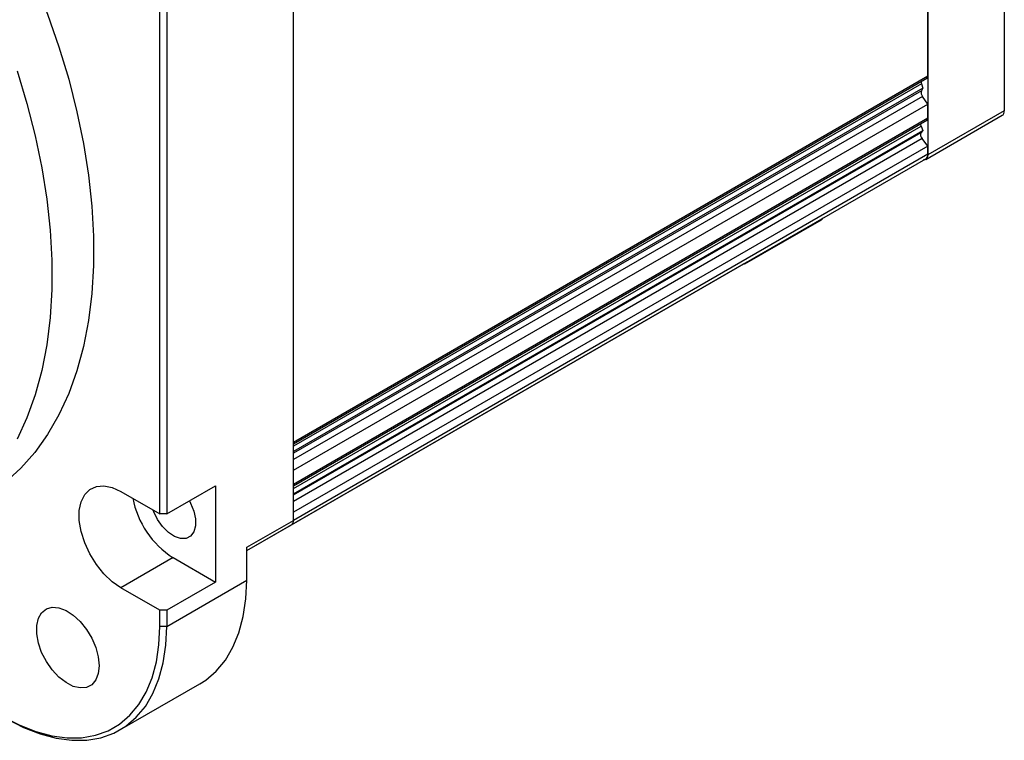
# Model space of a CAD drawing. Header units: millimetres. Extents: x 32176 to 34559, y 9836 to 10798.
# Tile 49 of 57: x 34115 to 34215, y 10082 to 10155. Entities that reach past the tile are written whole.
import ezdxf

# ---------------------------------------------------------------- set-up
doc = ezdxf.new("R2010")
doc.units = ezdxf.units.MM

msp = doc.modelspace()

# ---------------------------------------------------------------- linework, layer by layer
at = {"color": 7, "linetype": 'Continuous', "lineweight": 25}
for p, q in [((34215.05, 10207.79), (34215.05, 10145.74)), ((34207.27, 10203.3), (34207.27, 10141.25)), ((34207.27, 10149.29), (34207.27, 10194.89)), ((34142.79, 10104.1), (34142.79, 10165.99)), ((34129.21, 10104.75), (34129.21, 10161.91)), ((34129.92, 10161.91), (34129.92, 10104.75)), ((34142.79, 10112.06), (34207.27, 10149.29)), ((34142.79, 10111.89), (34207.17, 10149.06)), ((34206.78, 10148.04), (34142.79, 10111.1)), ((34206.63, 10148.49), (34206.78, 10148.04)), ((34206.78, 10148.04), (34206.63, 10147.77)), ((34207.27, 10146.43), (34206.73, 10147.2)), ((34142.79, 10109.2), (34207.27, 10146.43)), ((34207.27, 10145.02), (34207.27, 10146.43)), ((34215.05, 10145.74), (34207.27, 10141.25)), ((34142.79, 10107.79), (34207.27, 10145.02)), ((34142.79, 10107.62), (34207.17, 10144.79)), ((34207.07, 10140.79), (34214.85, 10145.28)), ((34142.79, 10106.81), (34206.78, 10143.75)), ((34206.59, 10144.19), (34206.78, 10143.75)), ((34206.78, 10143.75), (34206.6, 10143.54)), ((34207.27, 10142.15), (34206.7, 10142.91)), ((34207.27, 10142.15), (34142.79, 10104.92)), ((34207.27, 10141.33), (34207.27, 10142.15)), ((34142.58, 10103.64), (34207.07, 10140.87)), ((34207.27, 10141.33), (34142.79, 10104.1)), ((34188.68, 10130.17), (34196.46, 10134.66)), ((34138.05, 10101.02), (34188.61, 10130.21)), ((34129.92, 10104.75), (34134.87, 10107.61)), ((34134.87, 10107.61), (34134.87, 10097.81)), ((34125.24, 10107.05), (34129.21, 10104.75)), ((34129.92, 10104.75), (34129.21, 10104.75)), ((34138.05, 10101.37), (34142.79, 10104.1)), ((34138.05, 10101.03), (34142.58, 10103.64)), ((34138.05, 10098.02), (34138.05, 10101.37)), ((34130.55, 10100.31), (34125.24, 10097.25)), ((34130.55, 10100.31), (34134.87, 10097.81)), ((34129.92, 10093.32), (34138.05, 10098.02)), ((34134.87, 10097.81), (34129.92, 10094.96)), ((34129.21, 10094.96), (34125.24, 10097.25)), ((34129.21, 10093.32), (34129.21, 10094.96)), ((34129.92, 10094.96), (34129.21, 10094.96)), ((34129.92, 10094.96), (34129.92, 10093.32)), ((34129.92, 10093.32), (34129.21, 10093.32)), ((34125.15, 10082.79), (34133.28, 10087.49))]:
    msp.add_line(p, q, dxfattribs=at)
at = {"color": 144, "linetype": 'Continuous', "lineweight": 18}
for p, q in [((34142.79, 10157.67), (34142.79, 10112.06)), ((34142.79, 10109.2), (34142.79, 10107.79)), ((34142.79, 10104.92), (34142.79, 10104.1))]:
    msp.add_line(p, q, dxfattribs=at)
at = {"color": 8, "linetype": 'Continuous', "lineweight": 25}
for p, q in [((34206.63, 10148.49), (34142.79, 10111.64)), ((34206.63, 10147.77), (34142.79, 10110.92)), ((34206.73, 10147.2), (34142.79, 10110.29)), ((34142.79, 10107.35), (34206.59, 10144.19)), ((34142.79, 10106.7), (34206.6, 10143.54)), ((34206.7, 10142.91), (34142.79, 10106.02))]:
    msp.add_line(p, q, dxfattribs=at)
at = {"color": 7, "linetype": 'Continuous', "lineweight": 25, "flags": 128}
for points in [[(34113.48, 10165.44), (34115.06, 10162.18), (34116.51, 10158.89), (34117.8, 10155.58), (34118.95, 10152.26), (34119.95, 10148.94), (34120.78, 10145.65), (34121.45, 10142.4), (34121.96, 10139.19), (34122.3, 10136.05), (34122.47, 10132.99), (34122.47, 10130.02), (34122.3, 10127.16), (34121.96, 10124.41), (34121.45, 10121.79), (34120.78, 10119.31), (34119.95, 10116.99), (34118.95, 10114.82), (34117.8, 10112.83), (34116.51, 10111.01), (34115.06, 10109.39), (34113.48, 10107.95)], [(34114.71, 10149.81), (34115.7, 10146.49), (34116.54, 10143.2), (34117.21, 10139.95), (34117.72, 10136.74), (34118.06, 10133.61), (34118.23, 10130.54), (34118.23, 10127.57), (34118.06, 10124.71), (34117.72, 10121.96), (34117.21, 10119.34), (34116.54, 10116.86), (34115.7, 10114.54), (34114.71, 10112.37)], [(34188.61, 10130.21), (34188.61, 10130.21), (34188.65, 10130.24)], [(34125.24, 10097.25), (34124.36, 10097.86), (34123.52, 10098.67), (34122.75, 10099.62), (34122.09, 10100.69), (34121.57, 10101.82), (34121.21, 10102.96), (34121.02, 10104.07), (34121.02, 10105.09), (34121.21, 10105.99), (34121.57, 10106.72), (34122.09, 10107.24), (34122.75, 10107.55), (34123.52, 10107.62), (34124.36, 10107.45), (34125.24, 10107.05)], [(34132.21, 10106.08), (34132.33, 10105.85), (34132.65, 10105.05), (34132.82, 10104.25), (34132.82, 10103.53), (34132.65, 10102.93), (34132.33, 10102.5), (34131.87, 10102.27), (34131.32, 10102.26), (34130.7, 10102.47), (34130.08, 10102.88), (34129.49, 10103.46), (34128.98, 10104.17), (34128.58, 10104.96), (34128.51, 10105.16)], [(34133.28, 10087.49), (34133.87, 10087.86), (34134.94, 10088.77), (34135.87, 10089.89), (34136.64, 10091.19), (34137.25, 10092.67), (34137.69, 10094.32), (34137.96, 10096.11), (34138.05, 10098.02)], [(34123.03, 10089.32), (34122.95, 10088.53), (34122.69, 10087.87), (34122.29, 10087.39), (34121.75, 10087.12), (34121.11, 10087.06), (34120.4, 10087.22), (34119.67, 10087.6), (34118.94, 10088.17), (34118.26, 10088.9), (34117.67, 10089.75), (34117.19, 10090.68), (34116.86, 10091.63), (34116.69, 10092.56), (34116.69, 10093.41), (34116.86, 10094.14), (34117.19, 10094.71), (34117.67, 10095.09), (34118.26, 10095.26), (34118.94, 10095.21), (34119.67, 10094.94), (34120.4, 10094.46), (34121.11, 10093.81), (34121.75, 10093.01), (34122.29, 10092.12), (34122.69, 10091.17), (34122.95, 10090.22), (34123.03, 10089.32)], [(34113.3, 10084.14), (34114.96, 10083.28), (34116.61, 10082.63), (34118.22, 10082.2), (34119.77, 10081.99), (34121.25, 10082), (34122.65, 10082.25), (34123.95, 10082.71), (34125.12, 10083.39), (34126.17, 10084.28), (34127.08, 10085.37), (34127.83, 10086.64), (34128.43, 10088.1), (34128.86, 10089.7), (34129.12, 10091.45), (34129.21, 10093.32)], [(34113.65, 10083.93), (34115.35, 10083.05), (34117.03, 10082.39), (34118.68, 10081.95), (34120.27, 10081.74), (34121.78, 10081.75), (34123.21, 10082), (34124.54, 10082.47), (34125.74, 10083.17), (34126.81, 10084.08), (34127.74, 10085.19), (34128.51, 10086.5), (34129.12, 10087.98), (34129.56, 10089.62), (34129.83, 10091.41), (34129.92, 10093.32)]]:
    msp.add_lwpolyline(points, dxfattribs=at)
at = {"color": 7, "linetype": 'Continuous', "lineweight": 25}
for centre, radius, start, end in [((34207.17, 10148.69), 0.578, 176.3477, 200.292), ((34207.02, 10149.27), 0.257, 306.3942, 4.918), ((34207.19, 10147.58), 0.593, 161.3707, 220.0074), ((34207.02, 10145), 0.255, 306.1185, 5.1937), ((34207.21, 10144.47), 0.68, 183.4364, 203.9402), ((34207.1, 10143.3), 0.559, 154.6384, 223.7077), ((34206.78, 10141.27), 0.493, 305.0133, 6.2988), ((34135.58, 10108.14), 9.31, 191.0793, 237.3025), ((34142.31, 10104.04), 0.48, 304.0564, 7.2558)]:
    msp.add_arc(centre, radius, start, end, dxfattribs=at)
at = {"color": 144, "linetype": 'Continuous', "lineweight": 18}
msp.add_arc((34142.31, 10104.04), 0.48, 304.0564, 7.2558, dxfattribs=at)
at = {"color": 7, "linetype": 'Continuous', "lineweight": 25}
for points, knots in [([(34214.85, 10145.28), (34214.85, 10145.28), (34214.92, 10145.29), (34215.02, 10145.44), (34215.04, 10145.64), (34215.05, 10145.74)], [0, 0, 0, 0, 0.000102, 0.500051, 1, 1, 1, 1]), ([(34207.27, 10141.25), (34207.26, 10141.15), (34207.24, 10140.95), (34207.08, 10140.76), (34206.93, 10140.75), (34206.85, 10140.75)], [0, 0, 0, 0, 0.341368, 0.682737, 1, 1, 1, 1]), ([(34196.46, 10134.66), (34196.46, 10134.66), (34196.53, 10134.68), (34196.57, 10134.76), (34196.61, 10134.83)], [0, 0, 0, 0, 0.000211, 1, 1, 1, 1]), ([(34188.83, 10130.34), (34188.79, 10130.28), (34188.7, 10130.14), (34188.55, 10130.13), (34188.47, 10130.13)], [0, 0, 0, 0, 0.510181, 1, 1, 1, 1])]:
    msp.add_open_spline(points, degree=3, knots=knots, dxfattribs=at)

doc.saveas('drawing.dxf')
